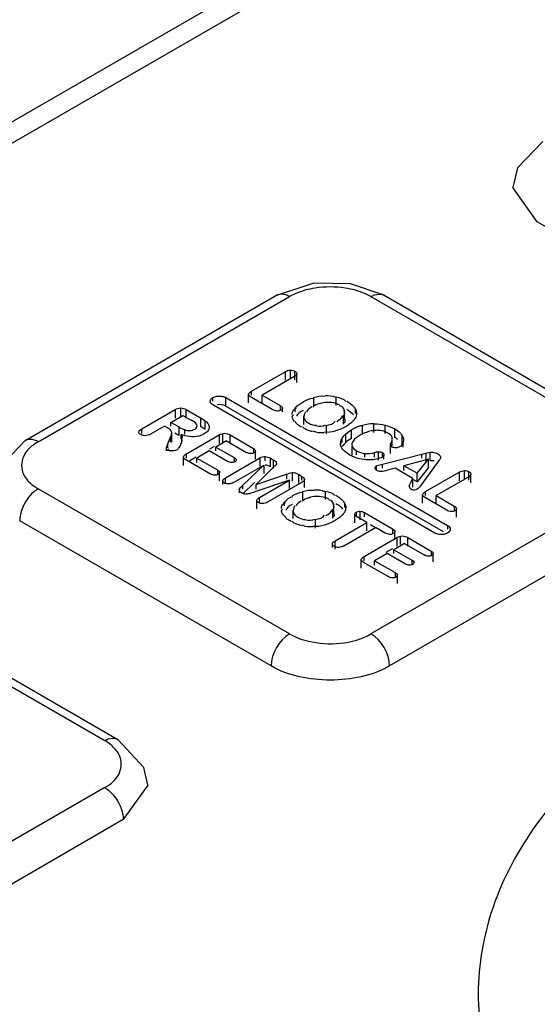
# Model space of a CAD drawing. Header units: millimetres. Extents: x 91 to 702, y 284 to 823.
# Tile 11 of 18: x 547 to 557, y 714 to 733. Entities that reach past the tile are written whole.
import ezdxf

# ---------------------------------------------------------------- set-up
doc = ezdxf.new("R2010")
doc.units = ezdxf.units.MM
doc.header["$LTSCALE"] = 71.961336
doc.layers.get('0').update_dxf_attribs({"linetype": 'CONTINUOUS'})

msp = doc.modelspace()

# ---------------------------------------------------------------- linework, layer by layer
at = {"color": 7, "linetype": 'Continuous'}
for p, q in [((528.89, 720.215), (608.156, 765.98)), ((528.89, 719.807), (608.156, 765.571)), ((556.962, 728.707), (556.493, 729.365)), ((561.77, 725.931), (556.962, 728.707)), ((547.166, 724.527), (551.974, 727.303)), ((547.416, 724.502), (552.223, 727.278)), ((553.78, 727.278), (558.588, 724.502)), ((554.03, 727.303), (558.838, 724.527)), ((552.239, 725.709), (552.239, 725.872)), ((551.497, 725.47), (552.139, 725.841)), ((552.308, 725.744), (551.701, 725.393)), ((552.139, 725.841), (552.139, 725.678)), ((552.325, 725.689), (552.325, 725.852)), ((552.361, 725.638), (552.361, 725.802)), ((550.757, 725.278), (550.757, 725.349)), ((551.004, 725.186), (551.004, 725.349)), ((551.004, 725.349), (555.247, 722.9)), ((551.441, 725.247), (551.441, 725.411)), ((551.497, 725.393), (551.497, 725.47)), ((551.905, 725.115), (551.497, 725.351)), ((551.701, 725.23), (551.701, 725.393)), ((551.701, 725.393), (552.044, 725.195)), ((552.685, 725.189), (552.685, 725.353)), ((553.115, 725.198), (553.115, 725.361)), ((549.396, 724.747), (550.038, 725.118)), ((550.038, 725.118), (550.038, 724.955)), ((550.142, 724.986), (550.142, 725.149)), ((550.245, 724.955), (550.245, 725.118)), ((550.245, 725.118), (550.52, 724.959)), ((554.999, 722.757), (550.757, 725.206)), ((551.004, 725.186), (555.158, 722.788)), ((552.044, 725.195), (552.044, 725.115)), ((552.086, 725.077), (552.086, 725.148)), ((552.333, 725.077), (552.333, 725.151)), ((553.273, 724.946), (553.273, 725.11)), ((553.486, 725.045), (553.486, 725.121)), ((549.954, 724.874), (550.184, 725.007)), ((550.184, 725.007), (550.34, 724.917)), ((550.52, 724.959), (550.52, 724.796)), ((552.497, 724.835), (552.497, 724.999)), ((553.256, 724.839), (553.256, 725.002)), ((549.396, 724.662), (549.396, 724.747)), ((549.833, 724.804), (549.565, 724.65)), ((549.892, 724.77), (549.833, 724.804)), ((549.954, 724.804), (549.954, 724.874)), ((550.106, 724.787), (549.954, 724.874)), ((550.106, 724.787), (550.106, 724.624)), ((550.218, 724.65), (550.218, 724.734)), ((550.612, 724.737), (550.612, 724.9)), ((552.928, 724.653), (552.928, 724.816)), ((553.616, 724.652), (553.616, 724.816)), ((553.836, 724.682), (553.836, 724.846)), ((554.051, 724.658), (554.051, 724.821)), ((554.237, 724.585), (554.237, 724.748)), ((549.895, 724.465), (549.943, 724.577)), ((549.94, 724.569), (549.94, 724.498)), ((549.969, 724.498), (549.969, 724.661)), ((550.106, 724.624), (550.032, 724.666)), ((550.151, 724.553), (550.151, 724.644)), ((550.166, 724.48), (550.166, 724.553)), ((550.25, 724.271), (550.877, 724.633)), ((550.877, 724.633), (550.877, 724.47)), ((550.947, 724.498), (550.947, 724.661)), ((551.085, 724.47), (551.085, 724.633)), ((551.085, 724.633), (551.531, 724.376)), ((553.232, 724.49), (553.232, 724.574)), ((553.301, 724.491), (553.301, 724.654)), ((553.407, 724.565), (553.407, 724.728)), ((554.183, 724.426), (554.183, 724.589)), ((554.376, 724.457), (554.376, 724.621)), ((549.869, 724.33), (549.869, 724.4)), ((549.872, 724.389), (549.895, 724.465)), ((549.895, 724.389), (549.895, 724.465)), ((550.698, 724.366), (550.789, 724.419)), ((551.02, 724.52), (550.815, 724.402)), ((550.815, 724.328), (550.815, 724.402)), ((550.815, 724.402), (551.165, 724.2)), ((551.02, 724.52), (551.4, 724.3)), ((551.531, 724.376), (551.531, 724.3)), ((553.201, 724.416), (553.201, 724.49)), ((553.418, 724.253), (553.418, 724.416)), ((554.151, 724.276), (554.151, 724.439)), ((554.168, 724.402), (554.168, 724.491)), ((554.398, 724.402), (554.398, 724.493)), ((550.195, 724.048), (550.195, 724.212)), ((550.25, 724.191), (550.25, 724.271)), ((550.317, 724.147), (550.436, 724.215)), ((550.687, 724.328), (550.45, 724.191)), ((550.45, 724.103), (550.45, 724.191)), ((550.45, 724.191), (550.844, 723.964)), ((551.038, 724.126), (550.687, 724.328)), ((550.998, 723.814), (551.658, 724.195)), ((551.165, 724.2), (551.165, 724.126)), ((551.572, 724.167), (551.572, 724.331)), ((551.658, 724.195), (551.658, 724.032)), ((551.76, 724.137), (551.76, 724.221)), ((551.856, 724.024), (551.856, 724.188)), ((551.856, 724.188), (551.909, 724.157)), ((553.504, 724.254), (553.504, 724.33)), ((553.663, 724.211), (553.663, 724.28)), ((553.845, 724.211), (553.845, 724.298)), ((553.926, 724.15), (553.926, 724.313)), ((553.998, 724.211), (553.998, 724.296)), ((553.999, 724.077), (554.832, 724.286)), ((554.028, 724.172), (554.028, 724.254)), ((554.88, 724.172), (554.412, 724.044)), ((554.661, 723.9), (554.88, 724.172)), ((554.754, 724.19), (554.754, 724.266)), ((554.832, 724.286), (554.832, 724.123)), ((554.88, 724.008), (554.88, 724.172)), ((554.914, 724.138), (554.914, 724.302)), ((550.71, 723.886), (550.25, 724.152)), ((551.153, 723.724), (551.729, 724.057)), ((551.332, 723.673), (551.729, 724.057)), ((551.921, 724.022), (551.585, 723.688)), ((551.729, 724.057), (551.729, 723.893)), ((551.909, 724.157), (551.909, 723.994)), ((553.884, 723.957), (553.884, 724.047)), ((553.901, 724.051), (553.999, 724.077)), ((553.999, 723.997), (553.999, 724.077)), ((554.24, 723.997), (554.094, 723.958)), ((554.58, 723.801), (554.24, 723.997)), ((554.412, 723.951), (554.412, 724.044)), ((554.661, 723.9), (554.412, 724.044)), ((554.88, 724.008), (554.661, 723.737)), ((555.048, 724.098), (554.728, 723.661)), ((555.087, 724.15), (555.048, 724.098)), ((550.844, 723.964), (550.844, 723.886)), ((550.885, 723.755), (550.885, 723.919)), ((550.998, 723.724), (550.998, 723.814)), ((551.585, 723.688), (552.163, 723.882)), ((552.163, 723.882), (552.163, 723.789)), ((552.281, 723.75), (552.281, 723.913)), ((552.398, 723.712), (552.398, 723.875)), ((552.398, 723.875), (552.45, 723.845)), ((552.45, 723.845), (552.45, 723.771)), ((552.508, 723.626), (552.508, 723.789)), ((554.58, 723.637), (554.58, 723.801)), ((554.661, 723.737), (554.661, 723.9)), ((554.825, 723.549), (555.467, 723.92)), ((555.636, 723.822), (555.029, 723.472)), ((555.467, 723.92), (555.467, 723.756)), ((555.567, 723.788), (555.567, 723.951)), ((555.654, 723.767), (555.654, 723.931)), ((555.689, 723.717), (555.689, 723.88)), ((552.224, 720.828), (547.416, 723.604)), ((550.947, 723.688), (550.947, 723.76)), ((551.552, 723.722), (551.332, 723.509)), ((551.332, 723.599), (551.332, 723.673)), ((552.223, 723.771), (551.558, 723.542)), ((551.585, 723.599), (551.585, 723.688)), ((551.647, 723.439), (552.223, 723.771)), ((552.463, 723.73), (551.803, 723.349)), ((552.223, 723.608), (552.223, 723.771)), ((558.588, 723.604), (553.78, 720.828)), ((554.661, 723.737), (554.572, 723.788)), ((551.268, 723.526), (551.268, 723.6)), ((551.647, 723.349), (551.647, 723.439)), ((552.479, 723.389), (552.479, 723.553)), ((552.91, 723.398), (552.91, 723.561)), ((554.769, 723.326), (554.769, 723.489)), ((554.825, 723.472), (554.825, 723.549)), ((555.233, 723.194), (554.825, 723.429)), ((555.029, 723.308), (555.029, 723.472)), ((555.029, 723.472), (555.372, 723.274)), ((551.597, 723.222), (551.597, 723.385)), ((552.127, 723.277), (552.127, 723.351)), ((553.067, 723.146), (553.067, 723.31)), ((553.28, 723.245), (553.28, 723.321)), ((555.372, 723.274), (555.372, 723.194)), ((555.414, 723.063), (555.414, 723.226)), ((552.291, 723.035), (552.291, 723.199)), ((553.05, 723.039), (553.05, 723.202)), ((553.472, 722.952), (553.472, 723.116)), ((553.502, 723.068), (553.502, 723.157)), ((553.702, 722.961), (553.517, 723.068)), ((553.574, 723.011), (553.574, 723.174)), ((553.657, 723.068), (553.657, 723.148)), ((553.657, 723.148), (554.194, 722.838)), ((551.87, 720.215), (547.062, 722.992)), ((552.722, 722.853), (552.722, 723.016)), ((553.096, 722.611), (553.702, 722.961)), ((553.264, 722.514), (553.87, 722.864)), ((553.702, 722.798), (553.702, 722.961)), ((553.772, 722.919), (553.869, 722.862)), ((554.055, 722.757), (553.87, 722.864)), ((558.942, 722.992), (554.133, 720.215)), ((555.247, 722.9), (555.247, 722.828)), ((553.65, 722.308), (554.277, 722.67)), ((554.194, 722.838), (554.194, 722.757)), ((554.239, 722.626), (554.239, 722.789)), ((554.277, 722.67), (554.277, 722.507)), ((554.347, 722.535), (554.347, 722.699)), ((554.484, 722.507), (554.484, 722.67)), ((554.484, 722.67), (554.931, 722.413)), ((553.042, 722.483), (553.042, 722.553)), ((553.096, 722.448), (553.096, 722.611)), ((554.419, 722.557), (554.215, 722.439)), ((554.419, 722.557), (554.8, 722.338)), ((553.65, 722.228), (553.65, 722.308)), ((554.087, 722.365), (553.85, 722.228)), ((554.073, 722.389), (554.201, 722.463)), ((554.438, 722.163), (554.087, 722.365)), ((554.215, 722.365), (554.215, 722.439)), ((554.215, 722.439), (554.565, 722.237)), ((554.931, 722.413), (554.931, 722.338)), ((554.972, 722.204), (554.972, 722.368)), ((553.595, 722.086), (553.595, 722.249)), ((554.109, 721.924), (553.65, 722.189)), ((553.85, 722.14), (553.85, 722.228)), ((553.85, 722.228), (554.244, 722.001)), ((554.565, 722.237), (554.565, 722.163)), ((554.244, 722.001), (554.244, 721.924)), ((554.285, 721.792), (554.285, 721.956)), ((543.881, 721.563), (548.688, 718.787)), ((544.13, 721.588), (548.938, 718.812)), ((548.689, 717.888), (543.881, 715.113)), ((549.511, 717.933), (549.042, 717.276)), ((549.042, 717.276), (544.234, 714.5))]:
    msp.add_line(p, q, dxfattribs=at)
for points in [[(557.065, 730.242), (556.581, 729.741), (556.493, 729.365)], [(554.03, 727.303), (553.389, 727.523), (552.689, 727.534), (551.973, 727.302)], [(550.41, 724.746), (550.429, 724.759), (550.443, 724.774), (550.453, 724.791)], [(550.453, 724.791), (550.455, 724.808), (550.452, 724.826), (550.443, 724.842)], [(547.166, 724.527), (546.682, 724.026), (546.594, 723.65)], [(554.832, 724.286), (554.858, 724.292), (554.886, 724.298), (554.914, 724.302)], [(554.914, 724.302), (554.938, 724.303), (554.963, 724.303), (554.987, 724.3)], [(554.987, 724.3), (555.013, 724.294), (555.037, 724.285), (555.059, 724.274)], [(555.059, 724.274), (555.078, 724.262), (555.093, 724.248), (555.104, 724.232)], [(555.108, 724.19), (555.102, 724.177), (555.095, 724.163), (555.087, 724.15)], [(555.104, 724.232), (555.109, 724.218), (555.11, 724.204), (555.108, 724.19)], [(553.893, 723.951), (553.875, 723.964), (553.864, 723.98), (553.86, 723.997)], [(554.987, 724.137), (554.963, 724.139), (554.938, 724.14), (554.914, 724.138)], [(553.969, 723.932), (553.941, 723.934), (553.915, 723.94), (553.893, 723.951)], [(554.664, 723.595), (554.641, 723.586), (554.614, 723.58), (554.586, 723.579)], [(549.511, 717.933), (549.438, 718.275), (548.938, 718.811)]]:
    msp.add_lwpolyline(points, dxfattribs=at)
for centre, radius, start, end in [((553.002, 725.592), 1.871, 81.2024, 98.9041), ((553.854, 723.953), 0.895, 115.2067, 120.0065), ((553.846, 723.971), 0.876, 110.2425, 115.2091), ((553.838, 723.992), 0.853, 105.0906, 110.2433), ((553.844, 723.966), 0.88, 90.4959, 105.0073)]:
    msp.add_arc(centre, radius, start, end, dxfattribs=at)
for points, knots in [([(552.713, 727.441), (552.582, 727.42), (552.413, 727.375), (552.258, 727.298), (552.223, 727.278)], [0, 0, 0, 0, 0.768835, 1, 1, 1, 1]), ([(553.78, 727.278), (553.745, 727.298), (553.59, 727.375), (553.42, 727.421), (553.288, 727.441)], [0, 0, 0, 0, 0.231047, 1, 1, 1, 1]), ([(552.223, 727.278), (552.202, 727.291), (552.126, 727.328), (552.026, 727.333), (551.974, 727.303)], [0, 0, 0, 0, 0.29573, 1, 1, 1, 1]), ([(553.78, 727.278), (553.802, 727.291), (553.878, 727.328), (553.977, 727.333), (554.03, 727.303)], [0, 0, 0, 0, 0.293909, 1, 1, 1, 1]), ([(552.239, 725.872), (552.254, 725.873), (552.285, 725.87), (552.313, 725.859), (552.325, 725.852)], [0, 0, 0, 0, 0.520415, 1, 1, 1, 1]), ([(552.361, 725.802), (552.361, 725.79), (552.344, 725.766), (552.322, 725.751), (552.308, 725.744)], [0, 0, 0, 0, 0.420626, 1, 1, 1, 1]), ([(552.325, 725.852), (552.336, 725.846), (552.354, 725.833), (552.362, 725.811), (552.361, 725.802)], [0, 0, 0, 0, 0.558912, 1, 1, 1, 1]), ([(550.708, 725.278), (550.708, 725.291), (550.719, 725.321), (550.743, 725.341), (550.757, 725.349)], [0, 0, 0, 0, 0.451967, 1, 1, 1, 1]), ([(550.757, 725.349), (550.768, 725.356), (550.793, 725.366), (550.819, 725.372), (550.833, 725.374)], [0, 0, 0, 0, 0.477818, 1, 1, 1, 1]), ([(550.833, 725.374), (550.848, 725.376), (550.877, 725.378), (550.906, 725.377), (550.92, 725.375)], [0, 0, 0, 0, 0.499059, 1, 1, 1, 1]), ([(550.92, 725.375), (550.936, 725.373), (550.965, 725.367), (550.992, 725.356), (551.004, 725.349)], [0, 0, 0, 0, 0.523176, 1, 1, 1, 1]), ([(551.441, 725.411), (551.441, 725.422), (551.46, 725.448), (551.483, 725.462), (551.497, 725.47)], [0, 0, 0, 0, 0.412675, 1, 1, 1, 1]), ([(551.497, 725.351), (551.483, 725.359), (551.459, 725.373), (551.441, 725.399), (551.441, 725.411)], [0, 0, 0, 0, 0.586476, 1, 1, 1, 1]), ([(550.757, 725.206), (550.743, 725.214), (550.719, 725.234), (550.708, 725.264), (550.708, 725.278)], [0, 0, 0, 0, 0.548031, 1, 1, 1, 1]), ([(551.987, 725.09), (551.972, 725.09), (551.944, 725.096), (551.917, 725.108), (551.905, 725.115)], [0, 0, 0, 0, 0.50255, 1, 1, 1, 1]), ([(552.044, 725.195), (552.055, 725.189), (552.073, 725.177), (552.085, 725.157), (552.086, 725.148)], [0, 0, 0, 0, 0.573382, 1, 1, 1, 1]), ([(552.086, 725.148), (552.087, 725.14), (552.082, 725.121), (552.067, 725.111), (552.058, 725.106)], [0, 0, 0, 0, 0.446317, 1, 1, 1, 1]), ([(552.272, 725.025), (552.276, 725.059), (552.291, 725.112), (552.336, 725.137), (552.35, 725.143)], [0, 0, 0, 0, 0.682485, 1, 1, 1, 1]), ([(553.273, 725.11), (553.262, 725.137), (553.234, 725.177), (553.19, 725.188), (553.176, 725.19)], [0, 0, 0, 0, 0.671942, 1, 1, 1, 1]), ([(553.388, 725.07), (553.377, 725.078), (553.354, 725.095), (553.329, 725.11), (553.316, 725.117)], [0, 0, 0, 0, 0.488741, 1, 1, 1, 1]), ([(553.446, 725.179), (553.454, 725.17), (553.469, 725.151), (553.481, 725.13), (553.487, 725.119)], [0, 0, 0, 0, 0.511878, 1, 1, 1, 1]), ([(553.487, 725.119), (553.493, 725.108), (553.501, 725.083), (553.504, 725.057), (553.504, 725.045)], [0, 0, 0, 0, 0.508121, 1, 1, 1, 1]), ([(552.058, 725.106), (552.048, 725.1), (552.025, 725.091), (552, 725.089), (551.987, 725.09)], [0, 0, 0, 0, 0.478009, 1, 1, 1, 1]), ([(552.276, 724.977), (552.276, 724.984), (552.281, 724.999), (552.291, 725.011), (552.298, 725.016)], [0, 0, 0, 0, 0.444664, 1, 1, 1, 1]), ([(552.497, 724.999), (552.495, 724.986), (552.497, 724.959), (552.508, 724.934), (552.515, 724.923)], [0, 0, 0, 0, 0.485568, 1, 1, 1, 1]), ([(552.535, 725.077), (552.524, 725.066), (552.505, 725.044), (552.501, 725.012), (552.505, 725)], [0, 0, 0, 0, 0.533592, 1, 1, 1, 1]), ([(553.273, 724.946), (553.282, 724.923), (553.289, 724.875), (553.253, 724.855), (553.242, 724.85)], [0, 0, 0, 0, 0.674589, 1, 1, 1, 1]), ([(553.256, 725.002), (553.271, 725.024), (553.296, 725.067), (553.265, 725.095), (553.256, 725.101)], [0, 0, 0, 0, 0.702785, 1, 1, 1, 1]), ([(553.446, 725.016), (553.437, 725.026), (553.419, 725.044), (553.399, 725.061), (553.388, 725.07)], [0, 0, 0, 0, 0.487576, 1, 1, 1, 1]), ([(553.477, 724.953), (553.471, 724.943), (553.458, 724.924), (553.442, 724.906), (553.434, 724.898)], [0, 0, 0, 0, 0.489681, 1, 1, 1, 1]), ([(549.341, 724.69), (549.345, 724.702), (549.36, 724.725), (549.383, 724.741), (549.396, 724.747)], [0, 0, 0, 0, 0.452234, 1, 1, 1, 1]), ([(549.955, 724.72), (549.947, 724.73), (549.927, 724.749), (549.905, 724.763), (549.892, 724.77)], [0, 0, 0, 0, 0.473823, 1, 1, 1, 1]), ([(550.612, 724.9), (550.623, 724.892), (550.642, 724.876), (550.659, 724.857), (550.666, 724.847)], [0, 0, 0, 0, 0.520584, 1, 1, 1, 1]), ([(550.688, 724.779), (550.687, 724.768), (550.682, 724.743), (550.67, 724.722), (550.662, 724.712)], [0, 0, 0, 0, 0.480367, 1, 1, 1, 1]), ([(550.666, 724.847), (550.673, 724.837), (550.684, 724.815), (550.688, 724.791), (550.688, 724.779)], [0, 0, 0, 0, 0.515662, 1, 1, 1, 1]), ([(552.352, 724.856), (552.348, 724.861), (552.341, 724.872), (552.337, 724.885), (552.336, 724.891)], [0, 0, 0, 0, 0.509276, 1, 1, 1, 1]), ([(552.398, 724.815), (552.389, 724.821), (552.373, 724.833), (552.358, 724.848), (552.352, 724.856)], [0, 0, 0, 0, 0.522514, 1, 1, 1, 1]), ([(552.457, 724.78), (552.447, 724.786), (552.427, 724.797), (552.408, 724.809), (552.398, 724.815)], [0, 0, 0, 0, 0.504896, 1, 1, 1, 1]), ([(552.519, 724.747), (552.511, 724.752), (552.495, 724.763), (552.482, 724.777), (552.477, 724.785)], [0, 0, 0, 0, 0.516452, 1, 1, 1, 1]), ([(552.587, 724.718), (552.575, 724.722), (552.551, 724.73), (552.529, 724.741), (552.519, 724.747)], [0, 0, 0, 0, 0.517054, 1, 1, 1, 1]), ([(553.378, 724.846), (553.366, 724.837), (553.342, 724.82), (553.317, 724.804), (553.303, 724.797)], [0, 0, 0, 0, 0.488764, 1, 1, 1, 1]), ([(553.434, 724.898), (553.426, 724.889), (553.407, 724.871), (553.388, 724.855), (553.378, 724.846)], [0, 0, 0, 0, 0.489983, 1, 1, 1, 1]), ([(547.416, 724.502), (547.394, 724.515), (547.318, 724.552), (547.218, 724.557), (547.166, 724.527)], [0, 0, 0, 0, 0.293845, 1, 1, 1, 1]), ([(549.378, 724.639), (549.367, 724.644), (549.349, 724.658), (549.34, 724.68), (549.341, 724.69)], [0, 0, 0, 0, 0.554027, 1, 1, 1, 1]), ([(549.464, 724.618), (549.448, 724.618), (549.418, 724.621), (549.39, 724.631), (549.378, 724.639)], [0, 0, 0, 0, 0.526276, 1, 1, 1, 1]), ([(549.943, 724.577), (549.949, 724.59), (549.962, 724.617), (549.965, 724.647), (549.963, 724.661)], [0, 0, 0, 0, 0.511439, 1, 1, 1, 1]), ([(549.969, 724.662), (549.97, 724.672), (549.969, 724.693), (549.96, 724.711), (549.955, 724.72)], [0, 0, 0, 0, 0.486039, 1, 1, 1, 1]), ([(550.23, 724.619), (550.217, 724.622), (550.19, 724.63), (550.164, 724.639), (550.152, 724.644)], [0, 0, 0, 0, 0.498685, 1, 1, 1, 1]), ([(550.152, 724.644), (550.159, 724.629), (550.174, 724.6), (550.163, 724.564), (550.153, 724.552)], [0, 0, 0, 0, 0.50052, 1, 1, 1, 1]), ([(550.662, 724.712), (550.653, 724.7), (550.631, 724.678), (550.606, 724.661), (550.592, 724.653)], [0, 0, 0, 0, 0.474669, 1, 1, 1, 1]), ([(552.662, 724.697), (552.65, 724.7), (552.624, 724.707), (552.599, 724.714), (552.587, 724.718)], [0, 0, 0, 0, 0.50241, 1, 1, 1, 1]), ([(553.201, 724.49), (553.203, 724.505), (553.21, 724.534), (553.224, 724.561), (553.232, 724.574)], [0, 0, 0, 0, 0.485347, 1, 1, 1, 1]), ([(553.948, 724.719), (553.933, 724.721), (553.903, 724.722), (553.874, 724.721), (553.859, 724.72)], [0, 0, 0, 0, 0.495542, 1, 1, 1, 1]), ([(554.297, 724.545), (554.288, 724.552), (554.268, 724.566), (554.248, 724.579), (554.237, 724.585)], [0, 0, 0, 0, 0.48676, 1, 1, 1, 1]), ([(554.344, 724.666), (554.35, 724.659), (554.362, 724.644), (554.372, 724.629), (554.376, 724.621)], [0, 0, 0, 0, 0.513007, 1, 1, 1, 1]), ([(547.416, 724.502), (547.299, 724.435), (547.091, 724.267), (547.087, 723.985), (547.134, 723.886)], [0, 0, 0, 0, 0.549936, 1, 1, 1, 1]), ([(549.98, 724.33), (549.956, 724.33), (549.928, 724.321), (549.879, 724.346), (549.904, 724.363), (549.913, 724.369)], [0, 0, 0, 0, 0.575808, 0.733341, 1, 1, 1, 1]), ([(551.531, 724.376), (551.541, 724.37), (551.559, 724.358), (551.572, 724.339), (551.572, 724.331)], [0, 0, 0, 0, 0.578672, 1, 1, 1, 1]), ([(553.211, 724.403), (553.206, 724.417), (553.198, 724.446), (553.198, 724.476), (553.201, 724.49)], [0, 0, 0, 0, 0.499495, 1, 1, 1, 1]), ([(554.151, 724.439), (554.151, 724.447), (554.155, 724.465), (554.163, 724.482), (554.168, 724.491)], [0, 0, 0, 0, 0.446676, 1, 1, 1, 1]), ([(554.185, 724.402), (554.176, 724.407), (554.162, 724.416), (554.151, 724.432), (554.151, 724.439)], [0, 0, 0, 0, 0.577492, 1, 1, 1, 1]), ([(554.256, 724.386), (554.243, 724.386), (554.218, 724.388), (554.195, 724.396), (554.185, 724.402)], [0, 0, 0, 0, 0.528441, 1, 1, 1, 1]), ([(554.328, 724.404), (554.318, 724.398), (554.294, 724.389), (554.269, 724.387), (554.256, 724.386)], [0, 0, 0, 0, 0.470612, 1, 1, 1, 1]), ([(550.195, 724.212), (550.195, 724.223), (550.213, 724.248), (550.236, 724.263), (550.25, 724.271)], [0, 0, 0, 0, 0.412675, 1, 1, 1, 1]), ([(550.25, 724.152), (550.236, 724.16), (550.213, 724.174), (550.195, 724.2), (550.195, 724.212)], [0, 0, 0, 0, 0.586477, 1, 1, 1, 1]), ([(551.165, 724.2), (551.179, 724.192), (551.207, 724.178), (551.204, 724.143), (551.196, 724.136)], [0, 0, 0, 0, 0.593845, 1, 1, 1, 1]), ([(551.478, 724.276), (551.464, 724.276), (551.437, 724.282), (551.412, 724.294), (551.4, 724.3)], [0, 0, 0, 0, 0.497944, 1, 1, 1, 1]), ([(551.546, 724.292), (551.536, 724.287), (551.514, 724.278), (551.49, 724.276), (551.478, 724.276)], [0, 0, 0, 0, 0.48028, 1, 1, 1, 1]), ([(551.572, 724.331), (551.573, 724.323), (551.567, 724.307), (551.553, 724.297), (551.546, 724.292)], [0, 0, 0, 0, 0.438737, 1, 1, 1, 1]), ([(553.845, 724.298), (553.858, 724.302), (553.885, 724.308), (553.912, 724.312), (553.926, 724.313)], [0, 0, 0, 0, 0.509125, 1, 1, 1, 1]), ([(553.926, 724.313), (553.938, 724.314), (553.964, 724.312), (553.987, 724.302), (553.998, 724.296)], [0, 0, 0, 0, 0.503624, 1, 1, 1, 1]), ([(553.998, 724.296), (554.006, 724.291), (554.021, 724.279), (554.028, 724.262), (554.028, 724.254)], [0, 0, 0, 0, 0.548372, 1, 1, 1, 1]), ([(554.028, 724.254), (554.028, 724.245), (554.022, 724.227), (554.007, 724.216), (553.998, 724.211)], [0, 0, 0, 0, 0.445093, 1, 1, 1, 1]), ([(551.114, 724.103), (551.1, 724.103), (551.074, 724.108), (551.049, 724.119), (551.038, 724.126)], [0, 0, 0, 0, 0.497798, 1, 1, 1, 1]), ([(551.909, 724.157), (551.926, 724.147), (551.949, 724.137), (551.977, 724.103), (551.971, 724.094)], [0, 0, 0, 0, 0.658722, 1, 1, 1, 1]), ([(553.86, 723.997), (553.859, 724.007), (553.871, 724.031), (553.89, 724.044), (553.901, 724.051)], [0, 0, 0, 0, 0.441845, 1, 1, 1, 1]), ([(547.134, 723.886), (547.175, 723.798), (547.272, 723.696), (547.384, 723.622), (547.416, 723.604)], [0, 0, 0, 0, 0.722467, 1, 1, 1, 1]), ([(550.787, 723.862), (550.774, 723.863), (550.746, 723.868), (550.721, 723.88), (550.71, 723.886)], [0, 0, 0, 0, 0.502329, 1, 1, 1, 1]), ([(550.856, 723.879), (550.847, 723.873), (550.824, 723.864), (550.8, 723.862), (550.787, 723.862)], [0, 0, 0, 0, 0.477299, 1, 1, 1, 1]), ([(550.844, 723.964), (550.854, 723.958), (550.872, 723.947), (550.884, 723.927), (550.885, 723.919)], [0, 0, 0, 0, 0.575016, 1, 1, 1, 1]), ([(550.885, 723.919), (550.885, 723.911), (550.879, 723.893), (550.865, 723.883), (550.856, 723.879)], [0, 0, 0, 0, 0.436971, 1, 1, 1, 1]), ([(550.947, 723.76), (550.948, 723.77), (550.964, 723.793), (550.985, 723.806), (550.998, 723.814)], [0, 0, 0, 0, 0.418841, 1, 1, 1, 1]), ([(552.163, 723.882), (552.199, 723.894), (552.24, 723.909), (552.285, 723.914), (552.292, 723.913)], [0, 0, 0, 0, 0.847185, 1, 1, 1, 1]), ([(552.45, 723.845), (552.464, 723.837), (552.486, 723.822), (552.504, 723.8), (552.508, 723.789)], [0, 0, 0, 0, 0.561757, 1, 1, 1, 1]), ([(552.508, 723.789), (552.511, 723.779), (552.499, 723.751), (552.476, 723.738), (552.463, 723.73)], [0, 0, 0, 0, 0.400094, 1, 1, 1, 1]), ([(555.567, 723.951), (555.583, 723.951), (555.613, 723.949), (555.641, 723.938), (555.654, 723.931)], [0, 0, 0, 0, 0.520415, 1, 1, 1, 1]), ([(555.689, 723.88), (555.689, 723.869), (555.672, 723.844), (555.65, 723.83), (555.636, 723.822)], [0, 0, 0, 0, 0.420626, 1, 1, 1, 1]), ([(555.654, 723.931), (555.664, 723.925), (555.682, 723.912), (555.69, 723.89), (555.689, 723.88)], [0, 0, 0, 0, 0.558912, 1, 1, 1, 1]), ([(547.416, 723.604), (547.383, 723.585), (547.251, 723.486), (547.156, 723.341), (547.11, 723.223)], [0, 0, 0, 0, 0.229491, 1, 1, 1, 1]), ([(550.98, 723.714), (550.97, 723.719), (550.954, 723.731), (550.947, 723.751), (550.947, 723.76)], [0, 0, 0, 0, 0.559581, 1, 1, 1, 1]), ([(551.06, 723.695), (551.046, 723.695), (551.018, 723.697), (550.991, 723.707), (550.98, 723.714)], [0, 0, 0, 0, 0.52033, 1, 1, 1, 1]), ([(551.305, 723.526), (551.29, 723.535), (551.261, 723.554), (551.265, 723.591), (551.273, 723.601)], [0, 0, 0, 0, 0.562513, 1, 1, 1, 1]), ([(554.509, 723.658), (554.516, 723.666), (554.527, 723.684), (554.535, 723.704), (554.539, 723.713)], [0, 0, 0, 0, 0.510917, 1, 1, 1, 1]), ([(551.386, 723.502), (551.372, 723.503), (551.343, 723.508), (551.317, 723.519), (551.305, 723.526)], [0, 0, 0, 0, 0.50683, 1, 1, 1, 1]), ([(551.46, 723.51), (551.449, 723.507), (551.424, 723.503), (551.399, 723.502), (551.386, 723.502)], [0, 0, 0, 0, 0.482485, 1, 1, 1, 1]), ([(551.597, 723.385), (551.598, 723.396), (551.614, 723.418), (551.635, 723.432), (551.647, 723.439)], [0, 0, 0, 0, 0.420789, 1, 1, 1, 1]), ([(553.111, 723.48), (553.123, 723.473), (553.148, 723.458), (553.172, 723.442), (553.183, 723.433)], [0, 0, 0, 0, 0.511259, 1, 1, 1, 1]), ([(553.183, 723.433), (553.193, 723.425), (553.213, 723.408), (553.232, 723.389), (553.24, 723.379)], [0, 0, 0, 0, 0.512424, 1, 1, 1, 1]), ([(554.769, 723.489), (554.77, 723.501), (554.788, 723.526), (554.811, 723.541), (554.825, 723.549)], [0, 0, 0, 0, 0.412674, 1, 1, 1, 1]), ([(554.825, 723.429), (554.811, 723.437), (554.787, 723.452), (554.769, 723.478), (554.769, 723.489)], [0, 0, 0, 0, 0.586476, 1, 1, 1, 1]), ([(551.629, 723.339), (551.619, 723.345), (551.603, 723.356), (551.596, 723.377), (551.597, 723.385)], [0, 0, 0, 0, 0.558626, 1, 1, 1, 1]), ([(551.709, 723.32), (551.695, 723.32), (551.667, 723.322), (551.64, 723.333), (551.629, 723.339)], [0, 0, 0, 0, 0.518837, 1, 1, 1, 1]), ([(552.067, 723.225), (552.07, 723.259), (552.085, 723.312), (552.13, 723.337), (552.144, 723.343)], [0, 0, 0, 0, 0.682485, 1, 1, 1, 1]), ([(552.329, 723.277), (552.318, 723.266), (552.3, 723.244), (552.295, 723.212), (552.299, 723.2)], [0, 0, 0, 0, 0.533592, 1, 1, 1, 1]), ([(553.067, 723.31), (553.056, 723.337), (553.028, 723.377), (552.984, 723.388), (552.97, 723.39)], [0, 0, 0, 0, 0.671942, 1, 1, 1, 1]), ([(553.05, 723.202), (553.065, 723.224), (553.09, 723.267), (553.059, 723.295), (553.05, 723.301)], [0, 0, 0, 0, 0.702785, 1, 1, 1, 1]), ([(553.183, 723.27), (553.172, 723.278), (553.148, 723.295), (553.123, 723.31), (553.111, 723.317)], [0, 0, 0, 0, 0.488741, 1, 1, 1, 1]), ([(553.24, 723.216), (553.232, 723.226), (553.213, 723.244), (553.193, 723.261), (553.183, 723.27)], [0, 0, 0, 0, 0.487576, 1, 1, 1, 1]), ([(553.24, 723.379), (553.248, 723.37), (553.263, 723.351), (553.276, 723.33), (553.281, 723.319)], [0, 0, 0, 0, 0.511878, 1, 1, 1, 1]), ([(553.281, 723.319), (553.287, 723.308), (553.296, 723.283), (553.298, 723.257), (553.298, 723.245)], [0, 0, 0, 0, 0.508121, 1, 1, 1, 1]), ([(555.372, 723.274), (555.383, 723.268), (555.401, 723.256), (555.413, 723.235), (555.414, 723.226)], [0, 0, 0, 0, 0.573381, 1, 1, 1, 1]), ([(555.414, 723.226), (555.415, 723.218), (555.41, 723.2), (555.395, 723.189), (555.387, 723.184)], [0, 0, 0, 0, 0.446317, 1, 1, 1, 1]), ([(552.07, 723.177), (552.071, 723.184), (552.076, 723.199), (552.086, 723.211), (552.092, 723.216)], [0, 0, 0, 0, 0.444664, 1, 1, 1, 1]), ([(552.146, 723.056), (552.142, 723.061), (552.135, 723.072), (552.131, 723.085), (552.13, 723.091)], [0, 0, 0, 0, 0.509276, 1, 1, 1, 1]), ([(552.193, 723.015), (552.184, 723.021), (552.167, 723.033), (552.152, 723.048), (552.146, 723.056)], [0, 0, 0, 0, 0.522514, 1, 1, 1, 1]), ([(552.291, 723.199), (552.289, 723.186), (552.291, 723.159), (552.302, 723.134), (552.31, 723.123)], [0, 0, 0, 0, 0.485568, 1, 1, 1, 1]), ([(553.067, 723.146), (553.076, 723.123), (553.083, 723.075), (553.047, 723.055), (553.036, 723.05)], [0, 0, 0, 0, 0.674589, 1, 1, 1, 1]), ([(553.172, 723.046), (553.161, 723.037), (553.136, 723.02), (553.111, 723.004), (553.097, 722.997)], [0, 0, 0, 0, 0.488764, 1, 1, 1, 1]), ([(553.472, 723.116), (553.471, 723.123), (553.478, 723.142), (553.493, 723.152), (553.502, 723.157)], [0, 0, 0, 0, 0.435745, 1, 1, 1, 1]), ([(553.517, 723.068), (553.506, 723.074), (553.487, 723.086), (553.473, 723.106), (553.472, 723.116)], [0, 0, 0, 0, 0.580232, 1, 1, 1, 1]), ([(553.502, 723.157), (553.512, 723.163), (553.536, 723.173), (553.561, 723.175), (553.574, 723.174)], [0, 0, 0, 0, 0.479703, 1, 1, 1, 1]), ([(553.574, 723.174), (553.589, 723.173), (553.618, 723.168), (553.644, 723.155), (553.657, 723.148)], [0, 0, 0, 0, 0.501201, 1, 1, 1, 1]), ([(555.315, 723.168), (555.3, 723.169), (555.272, 723.174), (555.245, 723.186), (555.233, 723.194)], [0, 0, 0, 0, 0.502551, 1, 1, 1, 1]), ([(555.387, 723.184), (555.376, 723.178), (555.353, 723.17), (555.328, 723.168), (555.315, 723.168)], [0, 0, 0, 0, 0.478009, 1, 1, 1, 1]), ([(552.251, 722.98), (552.241, 722.986), (552.221, 722.997), (552.202, 723.009), (552.193, 723.015)], [0, 0, 0, 0, 0.504896, 1, 1, 1, 1]), ([(552.313, 722.947), (552.305, 722.952), (552.29, 722.963), (552.277, 722.977), (552.272, 722.985)], [0, 0, 0, 0, 0.516452, 1, 1, 1, 1]), ([(552.381, 722.918), (552.369, 722.922), (552.346, 722.93), (552.324, 722.941), (552.313, 722.947)], [0, 0, 0, 0, 0.517054, 1, 1, 1, 1]), ([(552.457, 722.897), (552.444, 722.9), (552.419, 722.907), (552.393, 722.914), (552.381, 722.918)], [0, 0, 0, 0, 0.50241, 1, 1, 1, 1]), ([(555.247, 722.9), (555.261, 722.892), (555.285, 722.872), (555.296, 722.842), (555.296, 722.828)], [0, 0, 0, 0, 0.548033, 1, 1, 1, 1]), ([(554.138, 722.731), (554.124, 722.732), (554.094, 722.738), (554.067, 722.75), (554.055, 722.757)], [0, 0, 0, 0, 0.499799, 1, 1, 1, 1]), ([(554.211, 722.748), (554.2, 722.742), (554.177, 722.732), (554.151, 722.73), (554.138, 722.731)], [0, 0, 0, 0, 0.479654, 1, 1, 1, 1]), ([(554.194, 722.838), (554.205, 722.831), (554.224, 722.819), (554.238, 722.799), (554.239, 722.789)], [0, 0, 0, 0, 0.578858, 1, 1, 1, 1]), ([(554.239, 722.789), (554.24, 722.782), (554.234, 722.763), (554.219, 722.753), (554.211, 722.748)], [0, 0, 0, 0, 0.44081, 1, 1, 1, 1]), ([(555.083, 722.731), (555.068, 722.733), (555.039, 722.739), (555.012, 722.75), (554.999, 722.757)], [0, 0, 0, 0, 0.523176, 1, 1, 1, 1]), ([(555.296, 722.828), (555.296, 722.815), (555.285, 722.785), (555.261, 722.765), (555.247, 722.757)], [0, 0, 0, 0, 0.451968, 1, 1, 1, 1]), ([(553.078, 722.503), (553.067, 722.509), (553.049, 722.522), (553.041, 722.544), (553.042, 722.553)], [0, 0, 0, 0, 0.558912, 1, 1, 1, 1]), ([(553.042, 722.553), (553.042, 722.564), (553.059, 722.589), (553.082, 722.603), (553.096, 722.611)], [0, 0, 0, 0, 0.418876, 1, 1, 1, 1]), ([(553.163, 722.483), (553.148, 722.482), (553.118, 722.485), (553.09, 722.496), (553.078, 722.503)], [0, 0, 0, 0, 0.521877, 1, 1, 1, 1]), ([(553.595, 722.249), (553.595, 722.26), (553.613, 722.286), (553.636, 722.3), (553.65, 722.308)], [0, 0, 0, 0, 0.412675, 1, 1, 1, 1]), ([(554.878, 722.313), (554.864, 722.314), (554.837, 722.319), (554.812, 722.331), (554.8, 722.338)], [0, 0, 0, 0, 0.497942, 1, 1, 1, 1]), ([(554.945, 722.329), (554.936, 722.324), (554.913, 722.315), (554.89, 722.313), (554.878, 722.313)], [0, 0, 0, 0, 0.480279, 1, 1, 1, 1]), ([(554.931, 722.413), (554.941, 722.407), (554.959, 722.396), (554.971, 722.377), (554.972, 722.368)], [0, 0, 0, 0, 0.578673, 1, 1, 1, 1]), ([(554.972, 722.368), (554.973, 722.361), (554.967, 722.344), (554.953, 722.334), (554.945, 722.329)], [0, 0, 0, 0, 0.438737, 1, 1, 1, 1]), ([(553.65, 722.189), (553.636, 722.197), (553.612, 722.211), (553.594, 722.237), (553.595, 722.249)], [0, 0, 0, 0, 0.586477, 1, 1, 1, 1]), ([(554.513, 722.14), (554.5, 722.14), (554.474, 722.145), (554.449, 722.156), (554.438, 722.163)], [0, 0, 0, 0, 0.497798, 1, 1, 1, 1]), ([(554.565, 722.237), (554.579, 722.229), (554.606, 722.215), (554.604, 722.181), (554.596, 722.173)], [0, 0, 0, 0, 0.593844, 1, 1, 1, 1]), ([(554.187, 721.9), (554.174, 721.9), (554.146, 721.905), (554.121, 721.917), (554.109, 721.924)], [0, 0, 0, 0, 0.502329, 1, 1, 1, 1]), ([(554.256, 721.916), (554.246, 721.91), (554.224, 721.901), (554.2, 721.899), (554.187, 721.9)], [0, 0, 0, 0, 0.477299, 1, 1, 1, 1]), ([(554.244, 722.001), (554.254, 721.995), (554.272, 721.984), (554.284, 721.965), (554.285, 721.956)], [0, 0, 0, 0, 0.575016, 1, 1, 1, 1]), ([(554.285, 721.956), (554.285, 721.948), (554.279, 721.931), (554.265, 721.92), (554.256, 721.916)], [0, 0, 0, 0, 0.436971, 1, 1, 1, 1]), ([(552.224, 720.828), (552.334, 720.764), (552.835, 720.586), (553.431, 720.628), (553.78, 720.828)], [0, 0, 0, 0, 0.240518, 1, 1, 1, 1]), ([(554.133, 720.215), (553.797, 720.022), (553.002, 719.868), (552.207, 720.022), (551.87, 720.215)], [0, 0, 0, 0, 0.49971, 1, 1, 1, 1]), ([(560.129, 719.938), (558.916, 719.238), (557.278, 717.948), (556.039, 715.673), (555.832, 714.508), (555.832, 713.949)], [0, 0, 0, 0, 0.547719, 0.781555, 1, 1, 1, 1]), ([(548.688, 718.787), (548.71, 718.8), (548.786, 718.837), (548.886, 718.842), (548.938, 718.811)], [0, 0, 0, 0, 0.29547, 1, 1, 1, 1]), ([(548.689, 717.888), (548.805, 717.956), (549.014, 718.123), (549.017, 718.405), (548.97, 718.505)], [0, 0, 0, 0, 0.549936, 1, 1, 1, 1]), ([(548.689, 717.888), (548.721, 717.87), (548.854, 717.77), (548.949, 717.626), (548.995, 717.507)], [0, 0, 0, 0, 0.22873, 1, 1, 1, 1]), ([(555.832, 713.949), (555.832, 713.39), (556.039, 712.225), (557.278, 709.95), (558.916, 708.66), (560.129, 707.96)], [0, 0, 0, 0, 0.218444, 0.45228, 1, 1, 1, 1])]:
    msp.add_open_spline(points, degree=3, knots=knots, dxfattribs=at)
for points in [[(552.139, 725.841), (552.169, 725.859), (552.204, 725.871), (552.239, 725.872)], [(552.481, 725.267), (552.541, 725.302), (552.608, 725.334), (552.677, 725.336)], [(552.675, 725.35), (552.746, 725.371), (552.823, 725.39), (552.895, 725.374)], [(552.902, 725.385), (552.969, 725.386), (553.044, 725.39), (553.099, 725.353)], [(553.115, 725.361), (553.18, 725.344), (553.258, 725.33), (553.297, 725.275)], [(550.038, 725.118), (550.069, 725.136), (550.105, 725.149), (550.142, 725.149)], [(550.142, 725.149), (550.178, 725.149), (550.214, 725.136), (550.245, 725.118)], [(551.004, 725.186), (550.955, 725.214), (550.892, 725.219), (550.836, 725.211)], [(552.335, 725.154), (552.377, 725.2), (552.43, 725.241), (552.489, 725.257)], [(552.652, 725.168), (552.612, 725.145), (552.562, 725.12), (552.55, 725.075)], [(552.796, 725.23), (552.75, 725.216), (552.695, 725.203), (552.667, 725.164)], [(552.931, 725.256), (552.887, 725.253), (552.84, 725.249), (552.802, 725.227)], [(553.069, 725.245), (553.024, 725.255), (552.977, 725.258), (552.931, 725.256)], [(553.182, 725.202), (553.147, 725.223), (553.108, 725.237), (553.069, 725.245)], [(553.316, 725.28), (553.364, 725.254), (553.41, 725.221), (553.446, 725.179)], [(550.52, 724.959), (550.551, 724.942), (550.583, 724.924), (550.609, 724.899)], [(552.321, 724.891), (552.301, 724.916), (552.273, 724.945), (552.276, 724.977)], [(552.481, 725.103), (552.432, 725.076), (552.367, 725.045), (552.357, 724.99)], [(552.515, 724.923), (552.534, 724.896), (552.561, 724.874), (552.59, 724.858)], [(553.125, 724.892), (553.171, 724.917), (553.236, 724.95), (553.238, 725.003)], [(553.504, 725.045), (553.504, 725.013), (553.494, 724.98), (553.477, 724.953)], [(550.106, 724.787), (550.141, 724.766), (550.18, 724.746), (550.221, 724.738)], [(550.218, 724.734), (550.25, 724.722), (550.284, 724.717), (550.317, 724.718)], [(550.317, 724.718), (550.349, 724.72), (550.383, 724.728), (550.41, 724.746)], [(550.443, 724.842), (550.419, 724.877), (550.376, 724.895), (550.34, 724.917)], [(550.612, 724.737), (550.582, 724.758), (550.552, 724.78), (550.518, 724.794)], [(552.59, 724.858), (552.634, 724.833), (552.687, 724.812), (552.737, 724.819)], [(552.741, 724.808), (552.797, 724.801), (552.864, 724.792), (552.91, 724.824)], [(552.928, 724.816), (552.988, 724.83), (553.07, 724.84), (553.095, 724.896)], [(553.303, 724.797), (553.238, 724.758), (553.167, 724.729), (553.095, 724.708)], [(553.836, 724.846), (553.908, 724.846), (553.981, 724.839), (554.051, 724.821)], [(554.051, 724.821), (554.116, 724.805), (554.179, 724.782), (554.237, 724.748)], [(554.237, 724.748), (554.276, 724.726), (554.314, 724.699), (554.344, 724.666)], [(549.565, 724.65), (549.534, 724.632), (549.499, 724.619), (549.464, 724.618)], [(550.166, 724.548), (550.162, 724.516), (550.154, 724.482), (550.135, 724.455)], [(550.39, 724.597), (550.336, 724.596), (550.282, 724.605), (550.23, 724.619)], [(550.592, 724.653), (550.531, 724.618), (550.46, 724.598), (550.39, 724.597)], [(550.877, 724.633), (550.909, 724.651), (550.945, 724.665), (550.981, 724.665)], [(550.981, 724.665), (551.017, 724.665), (551.053, 724.651), (551.085, 724.633)], [(552.88, 724.674), (552.812, 724.672), (552.736, 724.668), (552.679, 724.705)], [(553.095, 724.708), (553.028, 724.688), (552.955, 724.67), (552.887, 724.685)], [(553.232, 724.574), (553.25, 724.604), (553.274, 724.63), (553.301, 724.654)], [(553.301, 724.654), (553.333, 724.683), (553.369, 724.707), (553.407, 724.728)], [(553.407, 724.565), (553.369, 724.543), (553.333, 724.52), (553.301, 724.491)], [(553.572, 724.626), (553.522, 724.597), (553.471, 724.564), (553.437, 724.517)], [(553.662, 724.671), (553.631, 724.658), (553.601, 724.643), (553.572, 724.626)], [(553.758, 724.704), (553.725, 724.695), (553.693, 724.684), (553.662, 724.671)], [(553.859, 724.72), (553.825, 724.718), (553.791, 724.712), (553.758, 724.704)], [(554.104, 724.67), (554.057, 724.697), (554.002, 724.713), (553.948, 724.719)], [(554.183, 724.589), (554.172, 724.625), (554.137, 724.651), (554.104, 724.67)], [(554.168, 724.491), (554.183, 724.52), (554.193, 724.557), (554.183, 724.589)], [(554.376, 724.621), (554.397, 724.583), (554.41, 724.534), (554.398, 724.493)], [(550.095, 724.37), (550.074, 724.335), (550.021, 724.332), (549.98, 724.33)], [(550.14, 724.454), (550.128, 724.424), (550.114, 724.394), (550.09, 724.372)], [(553.271, 724.324), (553.247, 724.346), (553.225, 724.373), (553.211, 724.403)], [(553.301, 724.491), (553.274, 724.467), (553.25, 724.441), (553.232, 724.41)], [(553.437, 724.517), (553.418, 724.489), (553.406, 724.448), (553.418, 724.416)], [(553.418, 724.416), (553.432, 724.379), (553.469, 724.351), (553.504, 724.33)], [(554.398, 724.493), (554.387, 724.457), (554.361, 724.423), (554.328, 724.404)], [(551.658, 724.195), (551.689, 724.212), (551.725, 724.225), (551.76, 724.221)], [(551.76, 724.221), (551.794, 724.217), (551.827, 724.205), (551.856, 724.188)], [(553.379, 724.248), (553.341, 724.27), (553.304, 724.295), (553.271, 724.324)], [(553.559, 724.176), (553.496, 724.191), (553.435, 724.215), (553.379, 724.248)], [(553.504, 724.33), (553.552, 724.303), (553.608, 724.286), (553.663, 724.28)], [(553.739, 724.155), (553.679, 724.155), (553.618, 724.162), (553.559, 724.176)], [(553.663, 724.28), (553.724, 724.274), (553.786, 724.282), (553.845, 724.298)], [(553.892, 724.172), (553.842, 724.161), (553.79, 724.156), (553.739, 724.155)], [(553.998, 724.211), (553.965, 724.192), (553.928, 724.181), (553.892, 724.172)], [(551.2, 724.134), (551.178, 724.114), (551.144, 724.102), (551.114, 724.103)], [(551.856, 724.024), (551.827, 724.041), (551.794, 724.054), (551.76, 724.058)], [(551.975, 724.096), (551.989, 724.069), (551.942, 724.044), (551.921, 724.022)], [(552.289, 723.911), (552.325, 723.923), (552.365, 723.894), (552.398, 723.875)], [(554.094, 723.958), (554.053, 723.946), (554.011, 723.938), (553.969, 723.932)], [(554.539, 723.713), (554.55, 723.743), (554.56, 723.775), (554.58, 723.801)], [(555.467, 723.92), (555.498, 723.937), (555.532, 723.95), (555.567, 723.951)], [(551.153, 723.724), (551.125, 723.708), (551.093, 723.696), (551.06, 723.695)], [(551.267, 723.602), (551.283, 723.629), (551.309, 723.65), (551.332, 723.673)], [(554.586, 723.579), (554.549, 723.578), (554.52, 723.623), (554.509, 723.658)], [(554.728, 723.661), (554.711, 723.635), (554.689, 723.613), (554.664, 723.595)], [(551.558, 723.542), (551.526, 723.531), (551.493, 723.519), (551.46, 723.51)], [(552.13, 723.354), (552.171, 723.4), (552.224, 723.441), (552.283, 723.457)], [(552.275, 723.467), (552.335, 723.502), (552.402, 723.534), (552.471, 723.536)], [(552.59, 723.43), (552.544, 723.416), (552.49, 723.403), (552.462, 723.364)], [(552.47, 723.55), (552.54, 723.571), (552.617, 723.59), (552.689, 723.574)], [(552.726, 723.456), (552.682, 723.453), (552.635, 723.449), (552.597, 723.427)], [(552.696, 723.585), (552.763, 723.586), (552.838, 723.59), (552.894, 723.553)], [(552.863, 723.445), (552.818, 723.455), (552.772, 723.458), (552.726, 723.456)], [(552.976, 723.402), (552.941, 723.423), (552.902, 723.437), (552.863, 723.445)], [(552.91, 723.561), (552.974, 723.544), (553.053, 723.53), (553.091, 723.475)], [(551.803, 723.349), (551.775, 723.333), (551.742, 723.321), (551.709, 723.32)], [(552.275, 723.303), (552.226, 723.276), (552.162, 723.245), (552.151, 723.19)], [(552.447, 723.368), (552.407, 723.345), (552.356, 723.32), (552.345, 723.275)], [(553.298, 723.245), (553.298, 723.213), (553.288, 723.18), (553.272, 723.153)], [(547.11, 723.223), (547.081, 723.15), (547.062, 723.07), (547.062, 722.992)], [(552.115, 723.091), (552.096, 723.116), (552.068, 723.145), (552.07, 723.177)], [(552.31, 723.123), (552.328, 723.096), (552.356, 723.074), (552.384, 723.058)], [(552.384, 723.058), (552.428, 723.033), (552.481, 723.012), (552.531, 723.019)], [(552.722, 723.016), (552.783, 723.03), (552.864, 723.04), (552.89, 723.096)], [(552.92, 723.092), (552.966, 723.117), (553.03, 723.15), (553.032, 723.203)], [(553.272, 723.153), (553.246, 723.112), (553.21, 723.077), (553.172, 723.046)], [(552.674, 722.874), (552.606, 722.872), (552.53, 722.868), (552.473, 722.905)], [(552.536, 723.008), (552.592, 723.001), (552.658, 722.992), (552.705, 723.024)], [(552.89, 722.908), (552.823, 722.888), (552.75, 722.87), (552.681, 722.885)], [(553.097, 722.997), (553.033, 722.958), (552.962, 722.929), (552.89, 722.908)], [(554.277, 722.67), (554.308, 722.688), (554.345, 722.702), (554.381, 722.702)], [(554.381, 722.703), (554.417, 722.702), (554.453, 722.688), (554.484, 722.67)], [(555.247, 722.757), (555.199, 722.729), (555.138, 722.724), (555.083, 722.731)], [(553.264, 722.514), (553.234, 722.496), (553.198, 722.483), (553.163, 722.483)], [(554.6, 722.172), (554.577, 722.151), (554.544, 722.139), (554.513, 722.14)], [(552.224, 720.828), (552.02, 720.71), (551.87, 720.451), (551.87, 720.215)], [(554.133, 720.215), (554.133, 720.451), (553.984, 720.71), (553.78, 720.828)], [(548.83, 718.685), (548.787, 718.724), (548.739, 718.758), (548.688, 718.787)], [(548.97, 718.505), (548.938, 718.573), (548.887, 718.634), (548.83, 718.685)], [(548.995, 717.507), (549.023, 717.434), (549.042, 717.355), (549.042, 717.276)]]:
    msp.add_open_spline(points, degree=3, dxfattribs=at)

doc.saveas('drawing.dxf')
